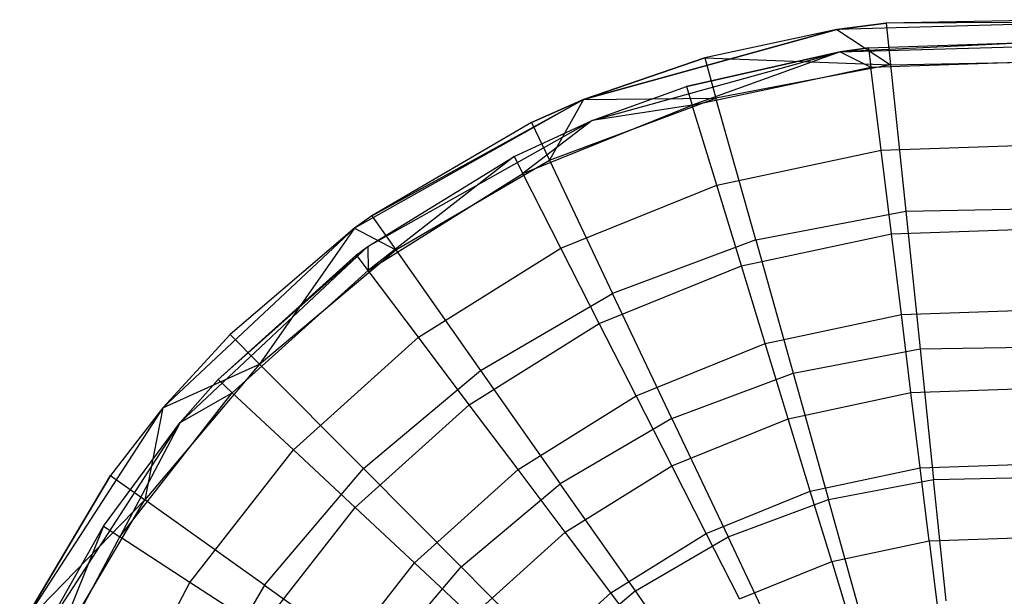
# Model space of a CAD drawing. Extents: x 1.6 to 24.9, y -15.7 to 0.
# Tile 128 of 246: x 2 to 5.5, y -10 to -8. Entities that reach past the tile are written whole.
import ezdxf

# ---------------------------------------------------------------- set-up
doc = ezdxf.new("R2010")
doc.units = 0
doc.header["$LTSCALE"] = 2.54
doc.layers.get('0').update_dxf_attribs({"color": 13, "linetype": 'CONTINUOUS'})

# ---------------------------------------------------------------- blocks, each defined once
blk = doc.blocks.new('ARES-203-D_STL')
at = {"color": 0}
for p, q in [((5.7129, -7.961, 11.2859), (5.06, -7.9731, 11.2859)), ((5.7129, -7.961, 11.2859), (5.06, -7.9731, 11.2859)), ((4.8854, -7.9952, 11.7859), (3.9908, -8.2426, 11.7859)), ((3.9908, -8.2426, 11.7859), (4.8854, -7.9952, 11.2859)), ((3.9908, -8.2426, 11.7859), (4.8854, -7.9952, 11.2859)), ((4.8854, -7.9952, 11.7859), (3.9908, -8.2426, 11.7859)), ((4.8854, -7.9952, 11.2859), (4.4185, -8.0952, 11.2859)), ((4.8854, -7.9952, 11.2859), (4.4185, -8.0952, 11.2859)), ((5.8131, -7.969, 11.7859), (4.8854, -7.9952, 11.7859)), ((5.8131, -7.969, 11.7859), (4.8854, -7.9952, 11.7859)), ((4.8854, -7.9952, 11.7859), (5.06, -7.9731, 11.2859)), ((5.06, -7.9731, 11.2859), (4.8854, -7.9952, 11.2859)), ((4.8854, -7.9952, 11.7859), (5.06, -7.9731, 11.2859)), ((5.06, -7.9731, 11.2859), (4.8854, -7.9952, 11.2859)), ((4.8854, -7.9952, 11.7859), (4.8854, -7.9952, 11.2859)), ((4.8854, -7.9952, 11.7859), (4.8854, -7.9952, 11.2859)), ((4.8854, -7.9952, 11.2859), (5.0752, -8.12, 11.2625)), ((4.8854, -7.9952, 11.2859), (5.0752, -8.12, 11.2625)), ((5.8131, -7.969, 11.7859), (5.06, -7.9731, 11.2859)), ((5.8131, -7.969, 11.7859), (5.06, -7.9731, 11.2859)), ((5.06, -7.9731, 11.2859), (5.0752, -8.12, 11.2625)), ((5.06, -7.9731, 11.2859), (5.0752, -8.12, 11.2625)), ((5.6543, -8.0377, 11.3549), (4.8973, -8.0743, 11.7859)), ((5.6543, -8.0377, 11.3549), (4.8973, -8.0743, 11.7859)), ((4.8973, -8.0743, 11.7859), (5.8057, -8.0487, 11.7859)), ((4.8973, -8.0743, 11.7859), (5.8057, -8.0487, 11.7859)), ((4.8973, -8.0743, 11.3549), (4.9976, -8.0606, 11.3549)), ((4.9976, -8.0606, 11.3549), (4.8973, -8.0743, 11.7859)), ((4.9976, -8.0606, 11.3549), (4.8973, -8.0743, 11.7859)), ((4.8973, -8.0743, 11.3549), (4.9976, -8.0606, 11.3549)), ((4.9976, -8.0606, 11.3549), (5.6543, -8.0377, 11.3549)), ((4.9976, -8.0606, 11.3549), (5.6543, -8.0377, 11.3549)), ((4.9976, -8.0606, 11.3549), (5.0059, -8.1285, 11.3436)), ((4.9976, -8.0606, 11.3549), (5.0059, -8.1285, 11.3436)), ((4.4185, -8.0952, 11.2859), (3.9908, -8.2426, 11.2859)), ((3.9908, -8.2426, 11.7859), (4.4185, -8.0952, 11.2859)), ((3.9908, -8.2426, 11.7859), (4.4185, -8.0952, 11.2859)), ((4.4185, -8.0952, 11.2859), (3.9908, -8.2426, 11.2859)), ((4.0213, -8.3166, 11.7859), (4.8973, -8.0743, 11.7859)), ((4.0213, -8.3166, 11.7859), (4.8973, -8.0743, 11.7859)), ((4.8973, -8.0743, 11.7859), (4.3548, -8.1973, 11.3549)), ((4.3548, -8.1973, 11.3549), (4.8973, -8.0743, 11.3549)), ((4.8973, -8.0743, 11.7859), (4.3548, -8.1973, 11.3549)), ((4.3548, -8.1973, 11.3549), (4.8973, -8.0743, 11.3549)), ((4.8973, -8.0743, 11.3549), (4.3747, -8.2626, 11.3436)), ((4.8973, -8.0743, 11.3549), (4.3747, -8.2626, 11.3436)), ((4.4185, -8.0952, 11.2859), (4.4583, -8.2375, 11.2625)), ((4.4185, -8.0952, 11.2859), (5.0752, -8.12, 11.2625)), ((4.4185, -8.0952, 11.2859), (4.4583, -8.2375, 11.2625)), ((4.4185, -8.0952, 11.2859), (5.0752, -8.12, 11.2625)), ((4.8973, -8.0743, 11.7859), (4.8973, -8.0743, 11.3549)), ((4.8973, -8.0743, 11.7859), (4.8973, -8.0743, 11.3549)), ((4.8973, -8.0743, 11.3549), (5.0059, -8.1285, 11.3436)), ((4.8973, -8.0743, 11.3549), (5.0059, -8.1285, 11.3436)), ((4.3747, -8.2626, 11.3436), (5.0059, -8.1285, 11.3436)), ((4.3747, -8.2626, 11.3436), (5.0059, -8.1285, 11.3436)), ((5.0752, -8.12, 11.2625), (4.4583, -8.2375, 11.2625)), ((5.0752, -8.12, 11.2625), (4.4583, -8.2375, 11.2625)), ((5.0059, -8.1285, 11.3436), (5.6507, -8.106, 11.3436)), ((5.0059, -8.1285, 11.3436), (5.6507, -8.106, 11.3436)), ((5.0419, -8.4219, 11.2801), (5.0059, -8.1285, 11.3436)), ((5.0419, -8.4219, 11.2801), (5.0059, -8.1285, 11.3436)), ((5.0752, -8.12, 11.2625), (5.7031, -8.1084, 11.2625)), ((5.0752, -8.12, 11.2625), (5.7031, -8.1084, 11.2625)), ((5.0752, -8.12, 11.2625), (5.1288, -8.637, 11.1309)), ((5.0752, -8.12, 11.2625), (5.1288, -8.637, 11.1309)), ((4.0213, -8.3166, 11.7859), (4.3548, -8.1973, 11.3549)), ((4.0213, -8.3166, 11.7859), (4.3548, -8.1973, 11.3549)), ((4.0213, -8.3166, 11.3549), (4.3548, -8.1973, 11.3549)), ((4.0213, -8.3166, 11.3549), (4.3548, -8.1973, 11.3549)), ((4.3548, -8.1973, 11.3549), (4.3747, -8.2626, 11.3436)), ((4.3548, -8.1973, 11.3549), (4.3747, -8.2626, 11.3436)), ((3.9908, -8.2426, 11.7859), (3.1815, -8.697, 11.7859)), ((3.9908, -8.2426, 11.7859), (3.1815, -8.697, 11.7859)), ((3.2428, -8.653, 11.2859), (3.9908, -8.2426, 11.7859)), ((3.2428, -8.653, 11.2859), (3.9908, -8.2426, 11.7859)), ((3.9908, -8.2426, 11.2859), (3.8069, -8.3241, 11.2859)), ((3.8069, -8.3241, 11.2859), (3.9908, -8.2426, 11.7859)), ((3.8069, -8.3241, 11.2859), (3.9908, -8.2426, 11.7859)), ((3.9908, -8.2426, 11.2859), (3.8069, -8.3241, 11.2859)), ((3.8702, -8.4575, 11.2625), (4.4583, -8.2375, 11.2625)), ((3.8702, -8.4575, 11.2625), (4.4583, -8.2375, 11.2625)), ((3.9908, -8.2426, 11.2859), (3.8702, -8.4575, 11.2625)), ((3.9908, -8.2426, 11.2859), (3.8702, -8.4575, 11.2625)), ((3.9908, -8.2426, 11.2859), (4.4583, -8.2375, 11.2625)), ((3.9908, -8.2426, 11.2859), (4.4583, -8.2375, 11.2625)), ((3.9908, -8.2426, 11.2859), (3.9908, -8.2426, 11.7859)), ((3.9908, -8.2426, 11.2859), (3.9908, -8.2426, 11.7859)), ((4.5986, -8.738, 11.1309), (4.4583, -8.2375, 11.2625)), ((4.5986, -8.738, 11.1309), (4.4583, -8.2375, 11.2625)), ((3.7765, -8.5044, 11.3436), (4.3747, -8.2626, 11.3436)), ((3.7765, -8.5044, 11.3436), (4.3747, -8.2626, 11.3436)), ((4.3747, -8.2626, 11.3436), (4.0213, -8.3166, 11.3549)), ((4.3747, -8.2626, 11.3436), (4.0213, -8.3166, 11.3549)), ((4.4612, -8.5453, 11.2801), (4.3747, -8.2626, 11.3436)), ((4.4612, -8.5453, 11.2801), (4.3747, -8.2626, 11.3436)), ((3.2288, -8.7615, 11.7859), (4.0213, -8.3166, 11.7859)), ((3.2288, -8.7615, 11.3549), (4.0213, -8.3166, 11.7859)), ((3.2288, -8.7615, 11.7859), (4.0213, -8.3166, 11.7859)), ((3.2288, -8.7615, 11.3549), (4.0213, -8.3166, 11.7859)), ((3.8069, -8.3241, 11.2859), (3.2428, -8.653, 11.2859)), ((3.8069, -8.3241, 11.2859), (3.2428, -8.653, 11.2859)), ((3.7455, -8.4434, 11.3549), (4.0213, -8.3166, 11.7859)), ((3.7455, -8.4434, 11.3549), (4.0213, -8.3166, 11.7859)), ((3.7455, -8.4434, 11.3549), (4.0213, -8.3166, 11.3549)), ((3.7455, -8.4434, 11.3549), (4.0213, -8.3166, 11.3549)), ((4.0213, -8.3166, 11.3549), (3.7765, -8.5044, 11.3436)), ((4.0213, -8.3166, 11.3549), (3.7765, -8.5044, 11.3436)), ((3.8069, -8.3241, 11.2859), (3.8702, -8.4575, 11.2625)), ((3.8069, -8.3241, 11.2859), (3.8702, -8.4575, 11.2625)), ((4.0213, -8.3166, 11.7859), (4.0213, -8.3166, 11.3549)), ((4.0213, -8.3166, 11.7859), (4.0213, -8.3166, 11.3549)), ((5.0419, -8.4219, 11.2801), (5.6353, -8.4011, 11.2801)), ((5.0419, -8.4219, 11.2801), (5.6353, -8.4011, 11.2801)), ((3.2288, -8.7615, 11.3549), (3.7455, -8.4434, 11.3549)), ((3.2288, -8.7615, 11.3549), (3.7455, -8.4434, 11.3549)), ((3.7455, -8.4434, 11.3549), (3.2293, -8.8463, 11.3436)), ((3.7455, -8.4434, 11.3549), (3.2293, -8.8463, 11.3436)), ((3.7455, -8.4434, 11.3549), (3.7765, -8.5044, 11.3436)), ((3.7455, -8.4434, 11.3549), (3.7765, -8.5044, 11.3436)), ((4.4612, -8.5453, 11.2801), (5.0419, -8.4219, 11.2801)), ((4.4612, -8.5453, 11.2801), (5.0419, -8.4219, 11.2801)), ((5.0782, -8.7174, 11.1902), (5.0419, -8.4219, 11.2801)), ((5.0782, -8.7174, 11.1902), (5.0419, -8.4219, 11.2801)), ((3.3277, -8.7738, 11.2625), (3.8702, -8.4575, 11.2625)), ((3.3277, -8.7738, 11.2625), (3.8702, -8.4575, 11.2625)), ((3.8702, -8.4575, 11.2625), (4.093, -8.9272, 11.1309)), ((3.8702, -8.4575, 11.2625), (4.093, -8.9272, 11.1309)), ((3.2293, -8.8463, 11.3436), (3.7765, -8.5044, 11.3436)), ((3.2293, -8.8463, 11.3436), (3.7765, -8.5044, 11.3436)), ((3.9107, -8.7677, 11.2801), (3.7765, -8.5044, 11.3436)), ((3.9107, -8.7677, 11.2801), (3.7765, -8.5044, 11.3436)), ((3.9107, -8.7677, 11.2801), (4.4612, -8.5453, 11.2801)), ((3.9107, -8.7677, 11.2801), (4.4612, -8.5453, 11.2801)), ((4.5482, -8.83, 11.1902), (4.4612, -8.5453, 11.2801)), ((4.5482, -8.83, 11.1902), (4.4612, -8.5453, 11.2801)), ((3.2428, -8.653, 11.2859), (3.1815, -8.697, 11.7859)), ((3.2428, -8.653, 11.2859), (3.1815, -8.697, 11.7859)), ((3.2428, -8.653, 11.2859), (3.1815, -8.697, 11.2859)), ((3.2428, -8.653, 11.2859), (3.1815, -8.697, 11.2859)), ((3.2428, -8.653, 11.2859), (3.3277, -8.7738, 11.2625)), ((3.2428, -8.653, 11.2859), (3.3277, -8.7738, 11.2625)), ((4.5986, -8.738, 11.1309), (5.1288, -8.637, 11.1309)), ((4.5986, -8.738, 11.1309), (5.1288, -8.637, 11.1309)), ((5.1288, -8.637, 11.1309), (5.6685, -8.6271, 11.1309)), ((5.1288, -8.637, 11.1309), (5.6685, -8.6271, 11.1309)), ((5.1288, -8.637, 11.1309), (5.1793, -9.1235, 10.9263)), ((5.1288, -8.637, 11.1309), (5.1793, -9.1235, 10.9263)), ((3.1815, -8.697, 11.7859), (2.5044, -9.3318, 11.7859)), ((3.1815, -8.697, 11.2859), (2.5044, -9.3318, 11.7859)), ((3.1815, -8.697, 11.7859), (2.5044, -9.3318, 11.7859)), ((3.1815, -8.697, 11.2859), (2.5044, -9.3318, 11.7859)), ((3.1815, -8.697, 11.2859), (2.7424, -9.0725, 11.2859)), ((3.1815, -8.697, 11.2859), (2.7424, -9.0725, 11.2859)), ((3.1815, -8.697, 11.2859), (2.8465, -9.1772, 11.2625)), ((3.1815, -8.697, 11.2859), (2.8465, -9.1772, 11.2625)), ((3.1815, -8.697, 11.2859), (3.1815, -8.697, 11.7859)), ((3.1815, -8.697, 11.2859), (3.1815, -8.697, 11.7859)), ((3.1815, -8.697, 11.2859), (3.3277, -8.7738, 11.2625)), ((3.1815, -8.697, 11.2859), (3.3277, -8.7738, 11.2625)), ((4.5482, -8.83, 11.1902), (5.0782, -8.7174, 11.1902)), ((4.5482, -8.83, 11.1902), (5.0782, -8.7174, 11.1902)), ((5.0782, -8.7174, 11.1902), (5.6197, -8.6984, 11.1902)), ((5.0782, -8.7174, 11.1902), (5.6197, -8.6984, 11.1902)), ((5.1132, -9.0022, 11.0762), (5.0782, -8.7174, 11.1902)), ((5.1132, -9.0022, 11.0762), (5.0782, -8.7174, 11.1902)), ((2.5658, -9.3831, 11.7859), (3.2288, -8.7615, 11.7859)), ((2.5658, -9.3831, 11.7859), (3.2288, -8.7615, 11.7859)), ((2.6998, -9.2314, 11.3549), (3.2288, -8.7615, 11.7859)), ((2.6998, -9.2314, 11.3549), (3.2288, -8.7615, 11.7859)), ((3.1882, -8.7917, 11.3549), (3.2288, -8.7615, 11.7859)), ((3.1882, -8.7917, 11.3549), (3.2288, -8.7615, 11.7859)), ((3.1882, -8.7917, 11.3549), (3.2288, -8.7615, 11.3549)), ((3.1882, -8.7917, 11.3549), (3.2288, -8.7615, 11.3549)), ((3.2288, -8.7615, 11.7859), (3.2288, -8.7615, 11.3549)), ((3.2288, -8.7615, 11.7859), (3.2288, -8.7615, 11.3549)), ((3.2288, -8.7615, 11.3549), (3.2293, -8.8463, 11.3436)), ((3.2288, -8.7615, 11.3549), (3.2293, -8.8463, 11.3436)), ((4.5986, -8.738, 11.1309), (4.093, -8.9272, 11.1309)), ((4.5986, -8.738, 11.1309), (4.093, -8.9272, 11.1309)), ((4.5986, -8.738, 11.1309), (4.7305, -9.2089, 10.9263)), ((4.5986, -8.738, 11.1309), (4.7305, -9.2089, 10.9263)), ((2.6998, -9.2314, 11.3549), (3.1882, -8.7917, 11.3549)), ((2.6998, -9.2314, 11.3549), (3.1882, -8.7917, 11.3549)), ((2.8465, -9.1772, 11.2625), (3.3277, -8.7738, 11.2625)), ((2.8465, -9.1772, 11.2625), (3.3277, -8.7738, 11.2625)), ((3.2293, -8.8463, 11.3436), (3.1882, -8.7917, 11.3549)), ((3.2293, -8.8463, 11.3436), (3.1882, -8.7917, 11.3549)), ((3.3277, -8.7738, 11.2625), (3.6267, -9.1991, 11.1309)), ((3.3277, -8.7738, 11.2625), (3.6267, -9.1991, 11.1309)), ((3.4072, -9.0823, 11.2801), (3.9107, -8.7677, 11.2801)), ((3.4072, -9.0823, 11.2801), (3.9107, -8.7677, 11.2801)), ((4.0458, -9.033, 11.1902), (3.9107, -8.7677, 11.2801)), ((4.0458, -9.033, 11.1902), (3.9107, -8.7677, 11.2801)), ((4.0458, -9.033, 11.1902), (4.5482, -8.83, 11.1902)), ((4.0458, -9.033, 11.1902), (4.5482, -8.83, 11.1902)), ((4.6321, -9.1044, 11.0762), (4.5482, -8.83, 11.1902)), ((4.6321, -9.1044, 11.0762), (4.5482, -8.83, 11.1902)), ((2.7498, -9.278, 11.3436), (3.2293, -8.8463, 11.3436)), ((2.7498, -9.278, 11.3436), (3.2293, -8.8463, 11.3436)), ((3.4072, -9.0823, 11.2801), (3.2293, -8.8463, 11.3436)), ((3.4072, -9.0823, 11.2801), (3.2293, -8.8463, 11.3436)), ((3.6267, -9.1991, 11.1309), (4.093, -8.9272, 11.1309)), ((3.6267, -9.1991, 11.1309), (4.093, -8.9272, 11.1309)), ((4.3026, -9.369, 10.9263), (4.093, -8.9272, 11.1309)), ((4.3026, -9.369, 10.9263), (4.093, -8.9272, 11.1309)), ((4.6321, -9.1044, 11.0762), (5.1132, -9.0022, 11.0762)), ((4.6321, -9.1044, 11.0762), (5.1132, -9.0022, 11.0762)), ((5.1132, -9.0022, 11.0762), (5.6047, -8.985, 11.0762)), ((5.1132, -9.0022, 11.0762), (5.6047, -8.985, 11.0762)), ((5.1469, -9.2773, 10.9375), (5.1132, -9.0022, 11.0762)), ((5.1469, -9.2773, 10.9375), (5.1132, -9.0022, 11.0762)), ((3.5863, -9.3201, 11.1902), (4.0458, -9.033, 11.1902)), ((3.5863, -9.3201, 11.1902), (4.0458, -9.033, 11.1902)), ((4.1761, -9.2887, 11.0762), (4.0458, -9.033, 11.1902)), ((4.1761, -9.2887, 11.0762), (4.0458, -9.033, 11.1902)), ((2.7424, -9.0725, 11.2859), (2.5044, -9.3318, 11.7859)), ((2.7424, -9.0725, 11.2859), (2.5044, -9.3318, 11.7859)), ((2.7424, -9.0725, 11.2859), (2.5044, -9.3318, 11.2859)), ((2.7424, -9.0725, 11.2859), (2.5044, -9.3318, 11.2859)), ((2.7424, -9.0725, 11.2859), (2.8465, -9.1772, 11.2625)), ((2.7424, -9.0725, 11.2859), (2.8465, -9.1772, 11.2625)), ((2.966, -9.4796, 11.2801), (3.4072, -9.0823, 11.2801)), ((2.966, -9.4796, 11.2801), (3.4072, -9.0823, 11.2801)), ((3.5863, -9.3201, 11.1902), (3.4072, -9.0823, 11.2801)), ((3.5863, -9.3201, 11.1902), (3.4072, -9.0823, 11.2801)), ((4.1761, -9.2887, 11.0762), (4.6321, -9.1044, 11.0762)), ((4.1761, -9.2887, 11.0762), (4.6321, -9.1044, 11.0762)), ((4.7131, -9.3695, 10.9375), (4.6321, -9.1044, 11.0762)), ((4.7131, -9.3695, 10.9375), (4.6321, -9.1044, 11.0762)), ((4.7305, -9.2089, 10.9263), (5.1793, -9.1235, 10.9263)), ((4.7305, -9.2089, 10.9263), (5.1793, -9.1235, 10.9263)), ((5.1793, -9.1235, 10.9263), (5.636, -9.1151, 10.9263)), ((5.1793, -9.1235, 10.9263), (5.636, -9.1151, 10.9263)), ((5.1793, -9.1235, 10.9263), (5.227, -9.5838, 10.6443)), ((5.1793, -9.1235, 10.9263), (5.227, -9.5838, 10.6443)), ((2.8465, -9.1772, 11.2625), (2.4404, -9.6561, 11.2625)), ((2.8465, -9.1772, 11.2625), (2.4404, -9.6561, 11.2625)), ((2.5044, -9.3318, 11.2859), (2.8465, -9.1772, 11.2625)), ((2.5044, -9.3318, 11.2859), (2.8465, -9.1772, 11.2625)), ((2.8465, -9.1772, 11.2625), (3.213, -9.5458, 11.1309)), ((2.8465, -9.1772, 11.2625), (3.213, -9.5458, 11.1309)), ((3.213, -9.5458, 11.1309), (3.6267, -9.1991, 11.1309)), ((3.213, -9.5458, 11.1309), (3.6267, -9.1991, 11.1309)), ((3.6267, -9.1991, 11.1309), (3.908, -9.5991, 10.9263)), ((3.6267, -9.1991, 11.1309), (3.908, -9.5991, 10.9263)), ((4.3026, -9.369, 10.9263), (4.7305, -9.2089, 10.9263)), ((4.3026, -9.369, 10.9263), (4.7305, -9.2089, 10.9263)), ((4.7305, -9.2089, 10.9263), (4.8553, -9.6546, 10.6443)), ((4.7305, -9.2089, 10.9263), (4.8553, -9.6546, 10.6443)), ((2.5658, -9.3831, 11.7859), (2.6998, -9.2314, 11.3549)), ((2.5658, -9.3831, 11.3549), (2.6998, -9.2314, 11.3549)), ((2.5658, -9.3831, 11.7859), (2.6998, -9.2314, 11.3549)), ((2.5658, -9.3831, 11.3549), (2.6998, -9.2314, 11.3549)), ((2.6998, -9.2314, 11.3549), (2.7498, -9.278, 11.3436)), ((2.6998, -9.2314, 11.3549), (2.7498, -9.278, 11.3436)), ((2.3525, -9.7865, 11.3436), (2.7498, -9.278, 11.3436)), ((2.3525, -9.7865, 11.3436), (2.7498, -9.278, 11.3436)), ((2.5658, -9.3831, 11.3549), (2.7498, -9.278, 11.3436)), ((2.5658, -9.3831, 11.3549), (2.7498, -9.278, 11.3436)), ((2.966, -9.4796, 11.2801), (2.7498, -9.278, 11.3436)), ((2.966, -9.4796, 11.2801), (2.7498, -9.278, 11.3436)), ((4.7131, -9.3695, 10.9375), (5.1469, -9.2773, 10.9375)), ((4.7131, -9.3695, 10.9375), (5.1469, -9.2773, 10.9375)), ((5.1469, -9.2773, 10.9375), (5.5902, -9.2618, 10.9375)), ((5.1469, -9.2773, 10.9375), (5.5902, -9.2618, 10.9375)), ((5.1796, -9.5433, 10.7733), (5.1469, -9.2773, 10.9375)), ((5.1796, -9.5433, 10.7733), (5.1469, -9.2773, 10.9375)), ((3.1837, -9.6826, 11.1902), (3.5863, -9.3201, 11.1902)), ((3.1837, -9.6826, 11.1902), (3.5863, -9.3201, 11.1902)), ((3.7591, -9.5493, 11.0762), (3.5863, -9.3201, 11.1902)), ((3.7591, -9.5493, 11.0762), (3.5863, -9.3201, 11.1902)), ((3.7591, -9.5493, 11.0762), (4.1761, -9.2887, 11.0762)), ((3.7591, -9.5493, 11.0762), (4.1761, -9.2887, 11.0762)), ((4.3019, -9.5356, 10.9375), (4.1761, -9.2887, 11.0762)), ((4.3019, -9.5356, 10.9375), (4.1761, -9.2887, 11.0762)), ((2.5044, -9.3318, 11.7859), (1.9989, -10.1102, 11.7859)), ((2.5044, -9.3318, 11.7859), (1.9989, -10.1102, 11.7859)), ((2.5044, -9.3318, 11.7859), (2.32, -9.5705, 11.2859)), ((2.5044, -9.3318, 11.7859), (2.32, -9.5705, 11.2859)), ((2.5044, -9.3318, 11.2859), (2.32, -9.5705, 11.2859)), ((2.5044, -9.3318, 11.2859), (2.32, -9.5705, 11.2859)), ((2.5044, -9.3318, 11.2859), (2.4404, -9.6561, 11.2625)), ((2.5044, -9.3318, 11.2859), (2.4404, -9.6561, 11.2625)), ((2.5044, -9.3318, 11.7859), (2.5044, -9.3318, 11.2859)), ((2.5044, -9.3318, 11.7859), (2.5044, -9.3318, 11.2859)), ((2.0708, -10.1453, 11.7859), (2.5658, -9.3831, 11.7859)), ((2.0708, -10.1453, 11.7859), (2.5658, -9.3831, 11.7859)), ((2.2952, -9.7492, 11.3549), (2.5658, -9.3831, 11.7859)), ((2.2952, -9.7492, 11.3549), (2.5658, -9.3831, 11.7859)), ((2.2952, -9.7492, 11.3549), (2.5658, -9.3831, 11.3549)), ((2.2952, -9.7492, 11.3549), (2.5658, -9.3831, 11.3549)), ((2.5658, -9.3831, 11.3549), (2.3525, -9.7865, 11.3436)), ((2.5658, -9.3831, 11.3549), (2.3525, -9.7865, 11.3436)), ((2.5658, -9.3831, 11.3549), (2.5658, -9.3831, 11.7859)), ((2.5658, -9.3831, 11.3549), (2.5658, -9.3831, 11.7859)), ((4.3026, -9.369, 10.9263), (3.908, -9.5991, 10.9263)), ((4.3026, -9.369, 10.9263), (3.908, -9.5991, 10.9263)), ((4.3019, -9.5356, 10.9375), (4.7131, -9.3695, 10.9375)), ((4.3019, -9.5356, 10.9375), (4.7131, -9.3695, 10.9375)), ((4.3026, -9.369, 10.9263), (4.501, -9.7871, 10.6443)), ((4.3026, -9.369, 10.9263), (4.501, -9.7871, 10.6443)), ((4.7915, -9.6258, 10.7733), (4.7131, -9.3695, 10.9375)), ((4.7915, -9.6258, 10.7733), (4.7131, -9.3695, 10.9375)), ((2.6004, -9.9475, 11.2801), (2.966, -9.4796, 11.2801)), ((2.6004, -9.9475, 11.2801), (2.966, -9.4796, 11.2801)), ((3.1837, -9.6826, 11.1902), (2.966, -9.4796, 11.2801)), ((3.1837, -9.6826, 11.1902), (2.966, -9.4796, 11.2801)), ((5.1796, -9.5433, 10.7733), (5.5761, -9.5295, 10.7733)), ((5.1796, -9.5433, 10.7733), (5.5761, -9.5295, 10.7733)), ((2.8639, -9.9575, 11.1309), (3.213, -9.5458, 11.1309)), ((2.8639, -9.9575, 11.1309), (3.213, -9.5458, 11.1309)), ((3.213, -9.5458, 11.1309), (3.5579, -9.8926, 10.9263)), ((3.213, -9.5458, 11.1309), (3.5579, -9.8926, 10.9263)), ((3.3936, -9.8784, 11.0762), (3.7591, -9.5493, 11.0762)), ((3.3936, -9.8784, 11.0762), (3.7591, -9.5493, 11.0762)), ((3.9258, -9.7706, 10.9375), (3.7591, -9.5493, 11.0762)), ((3.9258, -9.7706, 10.9375), (3.7591, -9.5493, 11.0762)), ((3.9258, -9.7706, 10.9375), (4.3019, -9.5356, 10.9375)), ((3.9258, -9.7706, 10.9375), (4.3019, -9.5356, 10.9375)), ((4.4236, -9.7745, 10.7733), (4.3019, -9.5356, 10.9375)), ((4.4236, -9.7745, 10.7733), (4.3019, -9.5356, 10.9375)), ((4.7915, -9.6258, 10.7733), (5.1796, -9.5433, 10.7733)), ((4.7915, -9.6258, 10.7733), (5.1796, -9.5433, 10.7733)), ((5.2112, -9.8009, 10.5824), (5.1796, -9.5433, 10.7733)), ((5.2112, -9.8009, 10.5824), (5.1796, -9.5433, 10.7733)), ((1.9989, -10.1102, 11.7859), (2.32, -9.5705, 11.2859)), ((2.32, -9.5705, 11.2859), (1.9989, -10.1102, 11.2859)), ((1.9989, -10.1102, 11.7859), (2.32, -9.5705, 11.2859)), ((2.32, -9.5705, 11.2859), (1.9989, -10.1102, 11.2859)), ((2.32, -9.5705, 11.2859), (2.4404, -9.6561, 11.2625)), ((2.32, -9.5705, 11.2859), (2.4404, -9.6561, 11.2625)), ((4.8553, -9.6546, 10.6443), (5.227, -9.5838, 10.6443)), ((4.8553, -9.6546, 10.6443), (5.227, -9.5838, 10.6443)), ((5.227, -9.5838, 10.6443), (5.6053, -9.5768, 10.6443)), ((5.227, -9.5838, 10.6443), (5.6053, -9.5768, 10.6443)), ((5.2714, -10.0121, 10.2859), (5.227, -9.5838, 10.6443)), ((5.2714, -10.0121, 10.2859), (5.227, -9.5838, 10.6443)), ((3.5579, -9.8926, 10.9263), (3.908, -9.5991, 10.9263)), ((3.5579, -9.8926, 10.9263), (3.908, -9.5991, 10.9263)), ((4.1741, -9.9777, 10.6443), (3.908, -9.5991, 10.9263)), ((4.1741, -9.9777, 10.6443), (3.908, -9.5991, 10.9263)), ((4.4236, -9.7745, 10.7733), (4.7915, -9.6258, 10.7733)), ((4.4236, -9.7745, 10.7733), (4.7915, -9.6258, 10.7733)), ((4.8674, -9.874, 10.5824), (4.7915, -9.6258, 10.7733)), ((4.8674, -9.874, 10.5824), (4.7915, -9.6258, 10.7733)), ((1.9989, -10.1102, 11.2859), (2.4404, -9.6561, 11.2625)), ((1.9989, -10.1102, 11.2859), (2.4404, -9.6561, 11.2625)), ((2.121, -10.1968, 11.2625), (2.4404, -9.6561, 11.2625)), ((2.121, -10.1968, 11.2625), (2.4404, -9.6561, 11.2625)), ((2.8639, -9.9575, 11.1309), (2.4404, -9.6561, 11.2625)), ((2.8639, -9.9575, 11.1309), (2.4404, -9.6561, 11.2625)), ((4.501, -9.7871, 10.6443), (4.8553, -9.6546, 10.6443)), ((4.501, -9.7871, 10.6443), (4.8553, -9.6546, 10.6443)), ((4.9715, -10.0693, 10.2859), (4.8553, -9.6546, 10.6443)), ((4.9715, -10.0693, 10.2859), (4.8553, -9.6546, 10.6443)), ((2.8501, -10.1096, 11.1902), (3.1837, -9.6826, 11.1902)), ((2.8501, -10.1096, 11.1902), (3.1837, -9.6826, 11.1902)), ((3.3936, -9.8784, 11.0762), (3.1837, -9.6826, 11.1902)), ((3.3936, -9.8784, 11.0762), (3.1837, -9.6826, 11.1902)), ((2.2952, -9.7492, 11.3549), (2.0496, -10.3562, 11.3436)), ((2.2952, -9.7492, 11.3549), (2.0496, -10.3562, 11.3436)), ((2.0708, -10.1453, 11.7859), (2.2952, -9.7492, 11.3549)), ((2.0708, -10.1453, 11.3549), (2.2952, -9.7492, 11.3549)), ((2.0708, -10.1453, 11.7859), (2.2952, -9.7492, 11.3549)), ((2.0708, -10.1453, 11.3549), (2.2952, -9.7492, 11.3549)), ((2.2952, -9.7492, 11.3549), (2.3525, -9.7865, 11.3436)), ((2.2952, -9.7492, 11.3549), (2.3525, -9.7865, 11.3436)), ((3.5963, -10.0674, 10.9375), (3.9258, -9.7706, 10.9375)), ((3.5963, -10.0674, 10.9375), (3.9258, -9.7706, 10.9375)), ((4.0872, -9.9847, 10.7733), (3.9258, -9.7706, 10.9375)), ((4.0872, -9.9847, 10.7733), (3.9258, -9.7706, 10.9375)), ((2.0496, -10.3562, 11.3436), (2.3525, -9.7865, 11.3436)), ((2.0496, -10.3562, 11.3436), (2.3525, -9.7865, 11.3436)), ((2.6004, -9.9475, 11.2801), (2.3525, -9.7865, 11.3436)), ((2.6004, -9.9475, 11.2801), (2.3525, -9.7865, 11.3436)), ((4.0872, -9.9847, 10.7733), (4.4236, -9.7745, 10.7733)), ((4.0872, -9.9847, 10.7733), (4.4236, -9.7745, 10.7733)), ((4.1741, -9.9777, 10.6443), (4.501, -9.7871, 10.6443)), ((4.1741, -9.9777, 10.6443), (4.501, -9.7871, 10.6443)), ((4.5415, -10.0057, 10.5824), (4.4236, -9.7745, 10.7733)), ((4.5415, -10.0057, 10.5824), (4.4236, -9.7745, 10.7733)), ((4.6855, -10.1762, 10.2859), (4.501, -9.7871, 10.6443)), ((4.6855, -10.1762, 10.2859), (4.501, -9.7871, 10.6443)), ((4.8674, -9.874, 10.5824), (5.2112, -9.8009, 10.5824)), ((4.8674, -9.874, 10.5824), (5.2112, -9.8009, 10.5824)), ((5.2112, -9.8009, 10.5824), (5.5625, -9.7887, 10.5824)), ((5.2112, -9.8009, 10.5824), (5.5625, -9.7887, 10.5824)), ((5.2112, -9.8009, 10.5824), (5.2415, -10.0477, 10.3659)), ((5.2112, -9.8009, 10.5824), (5.2415, -10.0477, 10.3659)), ((4.5415, -10.0057, 10.5824), (4.8674, -9.874, 10.5824)), ((4.5415, -10.0057, 10.5824), (4.8674, -9.874, 10.5824)), ((4.8674, -9.874, 10.5824), (4.9401, -10.1117, 10.3659)), ((4.8674, -9.874, 10.5824), (4.9401, -10.1117, 10.3659)), ((3.0908, -10.2659, 11.0762), (3.3936, -9.8784, 11.0762)), ((3.0908, -10.2659, 11.0762), (3.3936, -9.8784, 11.0762)), ((3.2624, -10.241, 10.9263), (3.5579, -9.8926, 10.9263)), ((3.2624, -10.241, 10.9263), (3.5579, -9.8926, 10.9263)), ((3.5963, -10.0674, 10.9375), (3.3936, -9.8784, 11.0762)), ((3.5963, -10.0674, 10.9375), (3.3936, -9.8784, 11.0762)), ((3.5579, -9.8926, 10.9263), (3.8842, -10.2208, 10.6443)), ((3.5579, -9.8926, 10.9263), (3.8842, -10.2208, 10.6443)), ((2.3217, -10.4717, 11.2801), (2.6004, -9.9475, 11.2801)), ((2.3217, -10.4717, 11.2801), (2.6004, -9.9475, 11.2801)), ((2.8639, -9.9575, 11.1309), (2.5894, -10.4223, 11.1309)), ((2.8639, -9.9575, 11.1309), (2.5894, -10.4223, 11.1309)), ((2.8501, -10.1096, 11.1902), (2.6004, -9.9475, 11.2801)), ((2.8501, -10.1096, 11.1902), (2.6004, -9.9475, 11.2801)), ((2.8639, -9.9575, 11.1309), (3.2624, -10.241, 10.9263)), ((2.8639, -9.9575, 11.1309), (3.2624, -10.241, 10.9263)), ((4.1741, -9.9777, 10.6443), (3.8842, -10.2208, 10.6443)), ((4.1741, -9.9777, 10.6443), (3.8842, -10.2208, 10.6443)), ((4.4218, -10.33, 10.2859), (4.1741, -9.9777, 10.6443)), ((4.4218, -10.33, 10.2859), (4.1741, -9.9777, 10.6443)), ((3.7923, -10.2502, 10.7733), (4.0872, -9.9847, 10.7733)), ((3.7923, -10.2502, 10.7733), (4.0872, -9.9847, 10.7733)), ((4.2434, -10.192, 10.5824), (4.0872, -9.9847, 10.7733)), ((4.2434, -10.192, 10.5824), (4.0872, -9.9847, 10.7733))]:
    blk.add_line(p, q, dxfattribs=at)

msp = doc.modelspace()

# ---------------------------------------------------------------- block references
at = {"color": 0}
msp.add_blockref('ARES-203-D_STL', (0, 0), dxfattribs=at)

doc.saveas('drawing.dxf')
